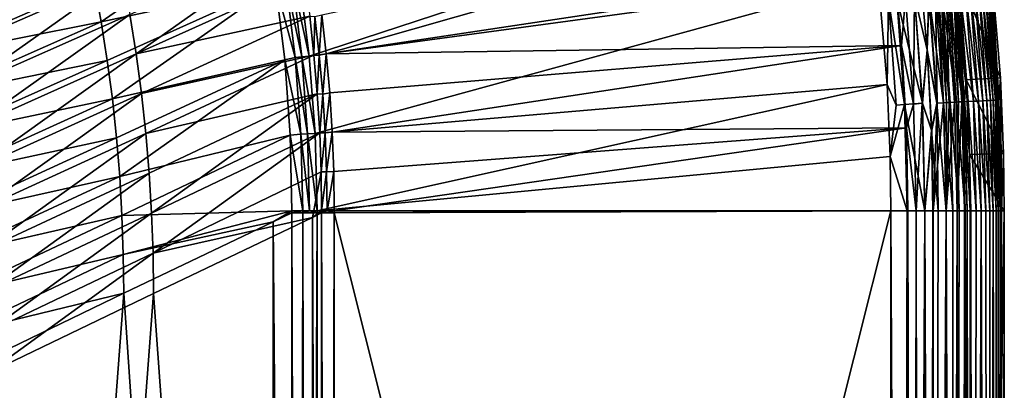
# Model space of a CAD drawing. Header units: metres. Extents: x -900 to 900, y -400 to 400.
# Tile 231 of 243: x 813 to 900, y 185 to 217. Entities that reach past the tile are written whole.
import ezdxf

# ---------------------------------------------------------------- set-up
doc = ezdxf.new("R2010")
doc.units = ezdxf.units.M

msp = doc.modelspace()

# ---------------------------------------------------------------- linework, layer by layer
at = {"layer": 'top'}
for points in [[(837.767822, 221.024963, -29.86421), (838.615112, 214.274445, -29.859097), (887.293213, 230.21315, -0.803848)], [(887.293213, 230.21315, -0.803848), (838.615112, 214.274445, -29.859097), (888.514221, 221.03038, -0.803848)], [(839.723206, 217.890854, -32.45974), (889.088013, 228.416321, -3.399924), (840.107117, 214.472153, -32.457088)], [(889.088013, 228.416321, -3.399924), (889.922791, 221.974228, -3.399924), (840.107117, 214.472153, -32.457088)], [(820.376953, 217.271744, -58.268131), (834.535034, 227.113144, -31.961788), (819.766602, 220.628525, -58.265179)], [(835.667725, 220.543488, -31.982882), (834.535034, 227.113144, -31.961788), (820.376953, 217.271744, -58.268131)], [(806.829224, 218.454697, -86.215637), (821.524658, 224.779053, -59.820103), (807.559875, 214.955017, -86.208054)], [(807.559875, 214.955017, -86.208054), (821.524658, 224.779053, -59.820103), (822.243896, 221.356018, -59.81596)], [(822.879456, 217.915268, -59.812305), (837.654236, 224.510757, -33.513721), (823.430969, 214.458847, -59.809155)], [(837.654236, 224.510757, -33.513721), (838.196533, 221.139969, -33.518326), (823.430969, 214.458847, -59.809155)], [(840.107117, 214.472153, -32.457088), (889.922791, 221.974228, -3.399924), (890.559692, 215.21669, -3.399924)], [(890.559692, 215.21669, -3.399924), (889.922791, 221.974228, -3.399924), (890.904785, 219.390778, -3.101714)], [(898.409607, 222.101273, -35), (899.219727, 212.378952, -35), (895.42688, 221.778488, -35)], [(898.351318, 220.197906, -5.947641), (899.068298, 210.477844, -5.947641), (898.409607, 222.101273, -35)], [(899.068298, 210.477844, -5.947641), (899.219727, 212.378952, -35), (898.409607, 222.101273, -35)], [(807.559875, 214.955017, -86.208054), (822.243896, 221.356018, -59.81596), (808.205383, 211.436508, -86.20137)], [(822.243896, 221.356018, -59.81596), (822.879456, 217.915268, -59.812305), (808.205383, 211.436508, -86.20137)], [(823.430969, 214.458847, -59.809155), (838.196533, 221.139969, -33.518326), (838.655762, 217.756958, -33.52356)], [(838.615112, 214.274445, -29.859097), (837.767822, 221.024963, -29.86421), (837.13562, 220.931931, -30.28627)], [(838.615112, 214.274445, -29.859097), (839.127136, 207.507172, -29.852839), (888.514221, 221.03038, -0.803848)], [(888.514221, 221.03038, -0.803848), (839.127136, 207.507172, -29.852839), (889.283508, 211.798798, -0.803848)], [(888.514221, 221.03038, -0.803848), (889.283508, 211.798798, -0.803848), (889.392639, 219.242432, -0.456723)], [(892.163574, 221.830399, -3), (892.807129, 214.814087, -3), (891.679993, 219.540833, -3)], [(892.792358, 214.812988), (892.148865, 221.828751), (891.68396, 219.541229)], [(892.953796, 219.591797, -0.028766), (892.148865, 221.828751), (892.792358, 214.812988)], [(892.807129, 214.814087, -3), (892.163574, 221.830399, -3), (892.963928, 219.592789, -3.056892)], [(896.224731, 212.204086, -35), (895.365723, 219.903854, -5.959025), (895.42688, 221.778488, -35)], [(895.42688, 221.778488, -35), (899.219727, 212.378952, -35), (896.224731, 212.204086, -35)], [(805.08136, 214.22937, -84.650146), (819.766602, 220.628525, -58.265179), (804.377991, 217.647247, -84.651581)], [(820.376953, 217.271744, -58.268131), (819.766602, 220.628525, -58.265179), (805.08136, 214.22937, -84.650146)], [(820.905396, 213.901718, -58.272404), (835.667725, 220.543488, -31.982882), (820.376953, 217.271744, -58.268131)], [(835.667725, 220.543488, -31.982882), (820.905396, 213.901718, -58.272404), (821.351624, 210.520218, -58.278027)], [(836.469299, 213.950562, -32.009983), (835.667725, 220.543488, -31.982882), (821.351624, 210.520218, -58.278027)], [(836.565735, 220.847626, -30.786724), (835.667725, 220.543488, -31.982882), (837.391479, 214.154984, -30.794786)], [(835.667725, 220.543488, -31.982882), (836.469299, 213.950562, -32.009983), (837.391479, 214.154984, -30.794786)], [(837.970581, 214.212158, -30.286932), (837.13562, 220.931931, -30.28627), (836.565735, 220.847626, -30.786724)], [(837.391479, 214.154984, -30.794786), (837.970581, 214.212158, -30.286932), (836.565735, 220.847626, -30.786724)], [(837.970581, 214.212158, -30.286932), (838.615112, 214.274445, -29.859097), (837.13562, 220.931931, -30.28627)], [(899.068298, 210.477844, -5.947641), (898.351318, 220.197906, -5.947641), (898.311035, 220.117371, -5.365363)], [(890.132202, 219.314987, -0.204445), (889.392639, 219.242432, -0.456723), (890.823547, 210.025085, -0.204445)], [(892.37677, 210.149124), (891.68396, 219.541229), (890.132202, 219.314987, -0.204445)], [(890.823547, 210.025085, -0.204445), (892.37677, 210.149124), (890.132202, 219.314987, -0.204445)], [(890.559692, 215.21669, -3.399924), (890.904785, 219.390778, -3.101714), (891.598938, 210.062973, -3.101714)], [(891.598938, 210.062973, -3.101714), (890.904785, 219.390778, -3.101714), (891.679993, 219.540833, -3)], [(891.598938, 210.062973, -3.101714), (891.679993, 219.540833, -3), (892.372742, 210.148926, -3)], [(892.807129, 214.814087, -3), (892.372742, 210.148926, -3), (891.679993, 219.540833, -3)], [(892.37677, 210.149124), (892.792358, 214.812988), (891.68396, 219.541229)], [(892.953796, 219.591797, -0.028766), (892.792358, 214.812988), (893.655396, 210.163498, -0.028766)], [(893.665588, 210.163986, -3.056892), (892.807129, 214.814087, -3), (892.963928, 219.592789, -3.056892)], [(894.233887, 210.191772, -0.114353), (893.530151, 219.648346, -0.114353), (892.953796, 219.591797, -0.028766)], [(893.655396, 210.163498, -0.028766), (894.233887, 210.191772, -0.114353), (892.953796, 219.591797, -0.028766)], [(892.963928, 219.592789, -3.056892), (893.519592, 219.647308, -3.22474), (893.665588, 210.163986, -3.056892)], [(893.519592, 219.647308, -3.22474), (893.782166, 219.673065, -3.348771), (894.223267, 210.191254, -3.22474)], [(893.519592, 219.647308, -3.22474), (894.223267, 210.191254, -3.22474), (893.665588, 210.163986, -3.056892)], [(894.80249, 210.219559, -0.255695), (894.09668, 219.703918, -0.255695), (893.530151, 219.648346, -0.114353)], [(894.233887, 210.191772, -0.114353), (894.80249, 210.219559, -0.255695), (893.530151, 219.648346, -0.114353)], [(893.782166, 219.673065, -3.348771), (894.03125, 219.697495, -3.497899), (894.486816, 210.204132, -3.348771)], [(893.782166, 219.673065, -3.348771), (894.486816, 210.204132, -3.348771), (894.223267, 210.191254, -3.22474)], [(894.03125, 219.697495, -3.497899), (894.480103, 219.741531, -3.865118), (894.736816, 210.216339, -3.497899)], [(894.03125, 219.697495, -3.497899), (894.736816, 210.216339, -3.497899), (894.486816, 210.204132, -3.348771)], [(895.354797, 210.246552, -0.451727), (894.646973, 219.757904, -0.451727), (894.09668, 219.703918, -0.255695)], [(894.80249, 210.219559, -0.255695), (895.354797, 210.246552, -0.451727), (894.09668, 219.703918, -0.255695)], [(895.187317, 210.238358, -3.865118), (894.480103, 219.741531, -3.865118), (894.849426, 219.777771, -4.312942)], [(894.736816, 210.216339, -3.497899), (894.480103, 219.741531, -3.865118), (895.187317, 210.238358, -3.865118)], [(895.884521, 210.272446, -0.70103), (895.174805, 219.809692, -0.70103), (894.646973, 219.757904, -0.451727)], [(895.354797, 210.246552, -0.451727), (895.884521, 210.272446, -0.70103), (894.646973, 219.757904, -0.451727)], [(895.125732, 219.804871, -4.82471), (895.557983, 210.256485, -4.312942), (894.849426, 219.777771, -4.312942)], [(894.849426, 219.777771, -4.312942), (895.557983, 210.256485, -4.312942), (895.187317, 210.238358, -3.865118)], [(895.297607, 219.821732, -5.381563), (895.835327, 210.270035, -4.82471), (895.125732, 219.804871, -4.82471)], [(895.125732, 219.804871, -4.82471), (895.835327, 210.270035, -4.82471), (895.557983, 210.256485, -4.312942)], [(896.387024, 210.296997, -1.000777), (895.675415, 219.858795, -1.000777), (895.174805, 219.809692, -0.70103)], [(895.884521, 210.272446, -0.70103), (896.387024, 210.296997, -1.000777), (895.174805, 219.809692, -0.70103)], [(895.365723, 219.903854, -5.959025), (896.007813, 210.278473, -5.381563), (895.297607, 219.821732, -5.381563)], [(895.297607, 219.821732, -5.381563), (896.007813, 210.278473, -5.381563), (895.835327, 210.270035, -4.82471)], [(895.365723, 219.903854, -5.959025), (896.071899, 210.330643, -5.959025), (896.007813, 210.278473, -5.381563)], [(896.071899, 210.330643, -5.959025), (895.365723, 219.903854, -5.959025), (896.224731, 212.204086, -35)], [(896.857788, 210.320007, -1.34779), (896.144531, 219.904816, -1.34779), (895.675415, 219.858795, -1.000777)], [(896.387024, 210.296997, -1.000777), (896.857788, 210.320007, -1.34779), (895.675415, 219.858795, -1.000777)], [(897.292542, 210.341263, -1.738888), (896.577637, 219.947311, -1.738888), (896.144531, 219.904816, -1.34779)], [(896.857788, 210.320007, -1.34779), (897.292542, 210.341263, -1.738888), (896.144531, 219.904816, -1.34779)], [(897.68689, 210.360535, -2.170691), (896.970642, 219.98587, -2.170691), (896.577637, 219.947311, -1.738888)], [(897.292542, 210.341263, -1.738888), (897.68689, 210.360535, -2.170691), (896.577637, 219.947311, -1.738888)], [(898.037598, 210.37767, -2.639013), (897.320007, 220.020142, -2.639013), (896.970642, 219.98587, -2.170691)], [(897.68689, 210.360535, -2.170691), (898.037598, 210.37767, -2.639013), (896.970642, 219.98587, -2.170691)], [(898.34137, 210.392517, -3.139467), (897.622681, 220.049835, -3.139467), (897.320007, 220.020142, -2.639013)], [(898.037598, 210.37767, -2.639013), (898.34137, 210.392517, -3.139467), (897.320007, 220.020142, -2.639013)], [(898.594971, 210.404922, -3.667668), (897.875366, 220.074631, -3.667668), (897.622681, 220.049835, -3.139467)], [(898.34137, 210.392517, -3.139467), (898.594971, 210.404922, -3.667668), (897.622681, 220.049835, -3.139467)], [(898.795593, 210.414719, -4.218875), (898.075256, 220.094238, -4.218875), (897.875366, 220.074631, -3.667668)], [(898.594971, 210.404922, -3.667668), (898.795593, 210.414719, -4.218875), (897.875366, 220.074631, -3.667668)], [(898.941711, 210.42186, -4.786941), (898.220825, 220.108521, -4.786941), (898.075256, 220.094238, -4.218875)], [(898.795593, 210.414719, -4.218875), (898.941711, 210.42186, -4.786941), (898.075256, 220.094238, -4.218875)], [(899.032227, 210.426285, -5.365363), (898.311035, 220.117371, -5.365363), (898.220825, 220.108521, -4.786941)], [(898.941711, 210.42186, -4.786941), (899.032227, 210.426285, -5.365363), (898.220825, 220.108521, -4.786941)], [(899.032227, 210.426285, -5.365363), (899.068298, 210.477844, -5.947641), (898.311035, 220.117371, -5.365363)], [(889.392639, 219.242432, -0.456723), (889.283508, 211.798798, -0.803848), (890.081299, 209.9888, -0.456723)], [(889.392639, 219.242432, -0.456723), (890.081299, 209.9888, -0.456723), (890.823547, 210.025085, -0.204445)], [(808.205383, 211.436508, -86.20137), (822.879456, 217.915268, -59.812305), (808.765503, 207.901215, -86.19561)], [(822.879456, 217.915268, -59.812305), (823.430969, 214.458847, -59.809155), (808.765503, 207.901215, -86.19561)], [(823.430969, 214.458847, -59.809155), (838.655762, 217.756958, -33.52356), (823.898071, 210.9888, -59.806522)], [(838.655762, 217.756958, -33.52356), (839.031799, 214.36377, -33.529438), (823.898071, 210.9888, -59.806522)], [(839.031799, 214.36377, -33.529438), (838.655762, 217.756958, -33.52356), (839.116882, 217.750397, -32.922615)], [(839.496887, 214.352005, -32.923428), (839.031799, 214.36377, -33.529438), (839.116882, 217.750397, -32.922615)], [(839.116882, 217.750397, -32.922615), (839.723206, 217.890854, -32.45974), (839.496887, 214.352005, -32.923428)], [(839.723206, 217.890854, -32.45974), (840.107117, 214.472153, -32.457088), (839.496887, 214.352005, -32.923428)], [(805.701538, 210.79538, -84.650391), (820.376953, 217.271744, -58.268131), (805.08136, 214.22937, -84.650146)], [(820.905396, 213.901718, -58.272404), (820.376953, 217.271744, -58.268131), (805.701538, 210.79538, -84.650391)], [(890.559692, 215.21669, -3.399924), (840.407593, 211.04512, -32.454144), (840.107117, 214.472153, -32.457088)], [(840.62439, 207.611755, -32.450905), (840.407593, 211.04512, -32.454144), (890.559692, 215.21669, -3.399924)], [(890.973389, 207.980759, -3.399924), (840.62439, 207.611755, -32.450905), (890.559692, 215.21669, -3.399924)], [(890.973389, 207.980759, -3.399924), (890.559692, 215.21669, -3.399924), (891.598938, 210.062973, -3.101714)], [(808.765503, 207.901215, -86.19561), (823.430969, 214.458847, -59.809155), (809.239868, 204.351196, -86.190819)], [(823.430969, 214.458847, -59.809155), (823.898071, 210.9888, -59.806522), (809.239868, 204.351196, -86.190819)], [(823.898071, 210.9888, -59.806522), (839.031799, 214.36377, -33.529438), (824.28064, 207.507156, -59.804432)], [(839.031799, 214.36377, -33.529438), (839.324402, 210.962509, -33.535969), (824.28064, 207.507156, -59.804432)], [(837.391479, 214.154984, -30.794786), (836.469299, 213.950562, -32.009983), (837.886597, 207.442963, -30.804468)], [(838.474731, 207.472656, -30.287724), (837.970581, 214.212158, -30.286932), (837.391479, 214.154984, -30.794786)], [(837.886597, 207.442963, -30.804468), (838.474731, 207.472656, -30.287724), (837.391479, 214.154984, -30.794786)], [(839.127136, 207.507172, -29.852839), (838.615112, 214.274445, -29.859097), (837.970581, 214.212158, -30.286932)], [(838.474731, 207.472656, -30.287724), (839.127136, 207.507172, -29.852839), (837.970581, 214.212158, -30.286932)], [(839.324402, 210.962509, -33.535969), (839.031799, 214.36377, -33.529438), (839.496887, 214.352005, -32.923428)], [(839.793457, 210.948624, -32.92432), (839.324402, 210.962509, -33.535969), (839.496887, 214.352005, -32.923428)], [(839.496887, 214.352005, -32.923428), (840.107117, 214.472153, -32.457088), (839.793457, 210.948624, -32.92432)], [(840.107117, 214.472153, -32.457088), (840.407593, 211.04512, -32.454144), (839.793457, 210.948624, -32.92432)], [(892.807129, 214.814087, -3), (893.193604, 207.778915, -3), (892.372742, 210.148926, -3)], [(893.178833, 207.778366), (892.792358, 214.812988), (892.37677, 210.149124)], [(892.792358, 214.812988), (893.178833, 207.778366), (893.655396, 210.163498, -0.028766)], [(893.193604, 207.778915, -3), (892.807129, 214.814087, -3), (893.665588, 210.163986, -3.056892)], [(806.238403, 207.346954, -84.652344), (820.905396, 213.901718, -58.272404), (805.701538, 210.79538, -84.650391)], [(821.351624, 210.520218, -58.278027), (820.905396, 213.901718, -58.272404), (806.238403, 207.346954, -84.652344)], [(836.469299, 213.950562, -32.009983), (821.351624, 210.520218, -58.278027), (821.715637, 207.129059, -58.28503)], [(821.997131, 203.730118, -58.293438), (836.469299, 213.950562, -32.009983), (821.715637, 207.129059, -58.28503)], [(836.942139, 207.342529, -32.04332), (836.469299, 213.950562, -32.009983), (821.997131, 203.730118, -58.293438)], [(836.469299, 213.950562, -32.009983), (836.942139, 207.342529, -32.04332), (837.886597, 207.442963, -30.804468)], [(839.127136, 207.507172, -29.852839), (839.306335, 200.734329, -29.845451), (889.283508, 211.798798, -0.803848)], [(889.283508, 211.798798, -0.803848), (839.306335, 200.734329, -29.845451), (889.547974, 205.491623, -0.803848)], [(890.081299, 209.9888, -0.456723), (889.283508, 211.798798, -0.803848), (889.547974, 205.491623, -0.803848)], [(896.498779, 205.665878, -35), (896.071899, 210.330643, -5.959025), (896.224731, 212.204086, -35)], [(899.219727, 212.378952, -35), (899.497986, 205.741074, -35), (896.224731, 212.204086, -35)], [(896.224731, 212.204086, -35), (899.497986, 205.741074, -35), (896.498779, 205.665878, -35)], [(899.068298, 210.477844, -5.947641), (899.307495, 200.734329, -5.947641), (899.219727, 212.378952, -35)], [(899.307495, 200.734329, -5.947641), (899.497986, 205.741074, -35), (899.219727, 212.378952, -35)], [(809.239868, 204.351196, -86.190819), (823.898071, 210.9888, -59.806522), (809.628235, 200.788498, -86.187019)], [(823.898071, 210.9888, -59.806522), (824.28064, 207.507156, -59.804432), (809.628235, 200.788498, -86.187019)], [(824.28064, 207.507156, -59.804432), (839.324402, 210.962509, -33.535969), (824.578308, 204.015976, -59.802895)], [(839.324402, 210.962509, -33.535969), (824.790955, 200.517319, -59.801929), (824.578308, 204.015976, -59.802895)], [(839.324402, 210.962509, -33.535969), (839.533447, 207.555222, -33.543159), (824.790955, 200.517319, -59.801929)], [(839.533447, 207.555222, -33.543159), (839.324402, 210.962509, -33.535969), (839.793457, 210.948624, -32.92432)], [(840.006165, 207.542648, -32.925293), (839.533447, 207.555222, -33.543159), (839.793457, 210.948624, -32.92432)], [(839.793457, 210.948624, -32.92432), (840.407593, 211.04512, -32.454144), (840.006165, 207.542648, -32.925293)], [(840.407593, 211.04512, -32.454144), (840.62439, 207.611755, -32.450905), (840.006165, 207.542648, -32.925293)], [(806.691833, 203.885788, -84.656059), (821.351624, 210.520218, -58.278027), (806.238403, 207.346954, -84.652344)], [(821.715637, 207.129059, -58.28503), (821.351624, 210.520218, -58.278027), (806.691833, 203.885788, -84.656059)], [(890.823547, 210.025085, -0.204445), (890.081299, 209.9888, -0.456723), (889.547974, 205.491623, -0.803848)], [(891.05304, 200.734329, -0.204963), (890.823547, 210.025085, -0.204445), (889.547974, 205.491623, -0.803848)], [(892.603882, 200.734329), (892.37677, 210.149124), (890.823547, 210.025085, -0.204445)], [(891.05304, 200.734329, -0.204963), (892.603882, 200.734329), (890.823547, 210.025085, -0.204445)], [(890.973389, 207.980759, -3.399924), (891.598938, 210.062973, -3.101714), (891.831299, 200.734329, -3.101714)], [(891.831299, 200.734329, -3.101714), (891.598938, 210.062973, -3.101714), (892.372742, 210.148926, -3)], [(892.372742, 210.148926, -3), (892.603882, 200.734329, -3), (891.831299, 200.734329, -3.101714)], [(893.193604, 207.778915, -3), (892.603882, 200.734329, -3), (892.372742, 210.148926, -3)], [(892.603882, 200.734329), (893.178833, 207.778366), (892.37677, 210.149124)], [(893.655396, 210.163498, -0.028766), (893.178833, 207.778366), (893.754395, 200.734329, -0.016652)], [(893.32251, 200.734329, -3), (893.193604, 207.778915, -3), (893.665588, 210.163986, -3.056892)], [(893.665588, 210.163986, -3.056892), (894.223267, 210.191254, -3.22474), (893.32251, 200.734329, -3)], [(894.223267, 210.191254, -3.22474), (894.458801, 200.734329, -3.22474), (893.32251, 200.734329, -3)], [(894.469604, 200.734329, -0.113575), (894.233887, 210.191772, -0.114353), (893.655396, 210.163498, -0.028766)], [(893.754395, 200.734329, -0.016652), (894.469604, 200.734329, -0.113575), (893.655396, 210.163498, -0.028766)], [(894.223267, 210.191254, -3.22474), (894.486816, 210.204132, -3.348771), (894.458801, 200.734329, -3.22474)], [(895.03894, 200.734329, -0.255184), (894.80249, 210.219559, -0.255695), (894.233887, 210.191772, -0.114353)], [(894.469604, 200.734329, -0.113575), (895.03894, 200.734329, -0.255184), (894.233887, 210.191772, -0.114353)], [(894.458801, 200.734329, -3.22474), (894.736816, 210.216339, -3.497899), (895.187317, 210.238358, -3.865118)], [(895.187317, 210.238358, -3.865118), (895.424011, 200.734329, -3.865118), (894.458801, 200.734329, -3.22474)], [(894.486816, 210.204132, -3.348771), (894.736816, 210.216339, -3.497899), (894.458801, 200.734329, -3.22474)], [(895.591553, 200.734329, -0.451673), (895.354797, 210.246552, -0.451727), (894.80249, 210.219559, -0.255695)], [(895.03894, 200.734329, -0.255184), (895.591553, 200.734329, -0.451673), (894.80249, 210.219559, -0.255695)], [(895.557983, 210.256485, -4.312942), (895.424011, 200.734329, -3.865118), (895.187317, 210.238358, -3.865118)], [(896.12207, 200.734329, -0.701), (895.884521, 210.272446, -0.70103), (895.354797, 210.246552, -0.451727)], [(895.591553, 200.734329, -0.451673), (896.12207, 200.734329, -0.701), (895.354797, 210.246552, -0.451727)], [(895.835327, 210.270035, -4.82471), (895.424011, 200.734329, -3.865118), (895.557983, 210.256485, -4.312942)], [(895.835327, 210.270035, -4.82471), (896.072815, 200.734329, -4.82471), (895.424011, 200.734329, -3.865118)], [(896.007813, 210.278473, -5.381563), (896.072815, 200.734329, -4.82471), (895.835327, 210.270035, -4.82471)], [(896.625244, 200.734329, -1.000623), (896.387024, 210.296997, -1.000777), (895.884521, 210.272446, -0.70103)], [(896.12207, 200.734329, -0.701), (896.625244, 200.734329, -1.000623), (895.884521, 210.272446, -0.70103)], [(896.071899, 210.330643, -5.959025), (896.307434, 200.734329, -5.959025), (896.007813, 210.278473, -5.381563)], [(896.007813, 210.278473, -5.381563), (896.307434, 200.734329, -5.959025), (896.072815, 200.734329, -4.82471)], [(896.307434, 200.734329, -5.959025), (896.071899, 210.330643, -5.959025), (896.560913, 200.734329, -35)], [(896.071899, 210.330643, -5.959025), (896.498779, 205.665878, -35), (896.560913, 200.734329, -35)], [(897.096619, 200.734329, -1.347691), (896.857788, 210.320007, -1.34779), (896.387024, 210.296997, -1.000777)], [(896.625244, 200.734329, -1.000623), (897.096619, 200.734329, -1.347691), (896.387024, 210.296997, -1.000777)], [(897.531799, 200.734329, -1.738888), (897.292542, 210.341263, -1.738888), (896.857788, 210.320007, -1.34779)], [(897.096619, 200.734329, -1.347691), (897.531799, 200.734329, -1.738888), (896.857788, 210.320007, -1.34779)], [(897.926758, 200.734329, -2.170612), (897.68689, 210.360535, -2.170691), (897.292542, 210.341263, -1.738888)], [(897.531799, 200.734329, -1.738888), (897.926758, 200.734329, -2.170612), (897.292542, 210.341263, -1.738888)], [(898.277954, 200.734329, -2.638935), (898.037598, 210.37767, -2.639013), (897.68689, 210.360535, -2.170691)], [(897.926758, 200.734329, -2.170612), (898.277954, 200.734329, -2.638935), (897.68689, 210.360535, -2.170691)], [(898.58197, 200.734329, -3.139509), (898.34137, 210.392517, -3.139467), (898.037598, 210.37767, -2.639013)], [(898.277954, 200.734329, -2.638935), (898.58197, 200.734329, -3.139509), (898.037598, 210.37767, -2.639013)], [(898.835876, 200.734329, -3.667798), (898.594971, 210.404922, -3.667668), (898.34137, 210.392517, -3.139467)], [(898.58197, 200.734329, -3.139509), (898.835876, 200.734329, -3.667798), (898.34137, 210.392517, -3.139467)], [(899.03717, 200.734329, -4.218722), (898.795593, 210.414719, -4.218875), (898.594971, 210.404922, -3.667668)], [(898.835876, 200.734329, -3.667798), (899.03717, 200.734329, -4.218722), (898.594971, 210.404922, -3.667668)], [(899.183777, 200.734329, -4.78678), (898.941711, 210.42186, -4.786941), (898.795593, 210.414719, -4.218875)], [(899.03717, 200.734329, -4.218722), (899.183777, 200.734329, -4.78678), (898.795593, 210.414719, -4.218875)], [(899.286926, 200.734329, -5.501097), (899.032227, 210.426285, -5.365363), (898.941711, 210.42186, -4.786941)], [(899.183777, 200.734329, -4.78678), (899.286926, 200.734329, -5.501097), (898.941711, 210.42186, -4.786941)], [(899.307495, 200.734329, -5.947641), (899.068298, 210.477844, -5.947641), (899.032227, 210.426285, -5.365363)], [(899.286926, 200.734329, -5.501097), (899.307495, 200.734329, -5.947641), (899.032227, 210.426285, -5.365363)], [(809.628235, 200.788498, -86.187019), (824.28064, 207.507156, -59.804432), (809.930359, 197.215195, -86.18425)], [(824.28064, 207.507156, -59.804432), (824.578308, 204.015976, -59.802895), (809.930359, 197.215195, -86.18425)], [(822.196045, 200.325577, -58.303238), (836.942139, 207.342529, -32.04332), (821.997131, 203.730118, -58.293438)], [(837.088806, 200.727341, -32.083122), (836.942139, 207.342529, -32.04332), (822.196045, 200.325577, -58.303238)], [(839.533447, 207.555222, -33.543159), (824.918457, 197.013245, -59.801559), (824.790955, 200.517319, -59.801929)], [(839.533447, 207.555222, -33.543159), (839.658813, 204.143982, -33.551025), (824.918457, 197.013245, -59.801559)], [(837.886597, 207.442963, -30.804468), (836.942139, 207.342529, -32.04332), (838.047729, 200.730713, -30.815765)], [(836.942139, 207.342529, -32.04332), (837.088806, 200.727341, -32.083122), (838.047729, 200.730713, -30.815765)], [(838.644653, 200.732498, -30.288647), (838.474731, 207.472656, -30.287724), (837.886597, 207.442963, -30.804468)], [(838.047729, 200.730713, -30.815765), (838.644653, 200.732498, -30.288647), (837.886597, 207.442963, -30.804468)], [(839.306335, 200.734329, -29.845451), (839.127136, 207.507172, -29.852839), (838.474731, 207.472656, -30.287724)], [(838.644653, 200.732498, -30.288647), (839.306335, 200.734329, -29.845451), (838.474731, 207.472656, -30.287724)], [(839.658813, 204.143982, -33.551025), (839.533447, 207.555222, -33.543159), (840.006165, 207.542648, -32.925293)], [(840.134705, 204.136475, -32.926338), (839.658813, 204.143982, -33.551025), (840.006165, 207.542648, -32.925293)], [(840.006165, 207.542648, -32.925293), (840.62439, 207.611755, -32.450905), (840.134705, 204.136475, -32.926338)], [(840.62439, 207.611755, -32.450905), (840.757385, 204.174149, -32.447369), (840.134705, 204.136475, -32.926338)], [(890.973389, 207.980759, -3.399924), (840.757385, 204.174149, -32.447369), (840.62439, 207.611755, -32.450905)], [(840.806335, 200.734329, -32.443527), (840.757385, 204.174149, -32.447369), (890.973389, 207.980759, -3.399924)], [(891.111328, 200.734329, -3.399924), (840.806335, 200.734329, -32.443527), (890.973389, 207.980759, -3.399924)], [(891.111328, 200.734329, -3.399924), (890.973389, 207.980759, -3.399924), (891.831299, 200.734329, -3.101714)], [(893.193604, 207.778915, -3), (893.32251, 200.734329, -3), (892.603882, 200.734329, -3)], [(892.603882, 200.734329), (893.307678, 200.734329), (893.178833, 207.778366)], [(893.178833, 207.778366), (893.307678, 200.734329), (893.754395, 200.734329, -0.016652)], [(807.061707, 200.413559, -84.661568), (821.715637, 207.129059, -58.28503), (806.691833, 203.885788, -84.656059)], [(821.997131, 203.730118, -58.293438), (821.715637, 207.129059, -58.28503), (807.061707, 200.413559, -84.661568)], [(839.306335, 200.734329, -29.845451), (889.607849, 200.734329, -0.803848), (889.547974, 205.491623, -0.803848)], [(889.607849, 200.734329, -0.803848), (891.05304, 200.734329, -0.204963), (889.547974, 205.491623, -0.803848)], [(899.497986, 205.741074, -35), (899.561035, 200.734329, -35), (896.498779, 205.665878, -35)], [(896.498779, 205.665878, -35), (899.561035, 200.734329, -35), (896.560913, 200.734329, -35)], [(899.307495, 200.734329, -5.947641), (899.561035, 200.734329, -35), (899.497986, 205.741074, -35)], [(809.930359, 197.215195, -86.18425), (824.578308, 204.015976, -59.802895), (810.146118, 193.633362, -86.182533)], [(824.578308, 204.015976, -59.802895), (824.790955, 200.517319, -59.801929), (810.146118, 193.633362, -86.182533)], [(839.658813, 204.143982, -33.551025), (838.886902, 200.157028, -35), (824.918457, 197.013245, -59.801559)], [(839.658813, 204.143982, -33.551025), (839.700317, 200.73085, -33.559574), (838.886902, 200.157028, -35)], [(839.700317, 200.73085, -33.559574), (839.658813, 204.143982, -33.551025), (840.134705, 204.136475, -32.926338)], [(840.178589, 200.732529, -32.927475), (839.700317, 200.73085, -33.559574), (840.134705, 204.136475, -32.926338)], [(840.134705, 204.136475, -32.926338), (840.757385, 204.174149, -32.447369), (840.178589, 200.732529, -32.927475)], [(840.757385, 204.174149, -32.447369), (840.806335, 200.734329, -32.443527), (840.178589, 200.732529, -32.927475)], [(807.347839, 196.932144, -84.668907), (821.997131, 203.730118, -58.293438), (807.061707, 200.413559, -84.661568)], [(822.196045, 200.325577, -58.303238), (821.997131, 203.730118, -58.293438), (807.347839, 196.932144, -84.668907)], [(807.549988, 193.444214, -84.67807), (822.196045, 200.325577, -58.303238), (807.347839, 196.932144, -84.668907)], [(822.312256, 196.91774, -58.314411), (822.196045, 200.325577, -58.303238), (807.549988, 193.444214, -84.67807)], [(824.790955, 200.517319, -59.801929), (810.27533, 190.045074, -86.181908), (810.146118, 193.633362, -86.182533)], [(824.790955, 200.517319, -59.801929), (824.918457, 197.013245, -59.801559), (810.27533, 190.045074, -86.181908)], [(822.312256, 196.91774, -58.314411), (837.088806, 200.727341, -32.083122), (822.196045, 200.325577, -58.303238)], [(835.441956, 199.761124, -35), (837.088806, 200.727341, -32.083122), (822.312256, 196.91774, -58.314411)], [(835.441956, 199.761124, -35), (837.088196, 200.543762, -32.084431), (837.088806, 200.727341, -32.083122)], [(837.088196, 200.543762, -32.084431), (835.441956, 199.761124, -35), (837.088196, 0.734328, -32.084431)], [(837.088196, 200.543762, -32.084431), (838.047302, 200.543762, -30.816235), (837.088806, 200.727341, -32.083122)], [(837.088196, 0.734328, -32.084431), (837.69043, 0.734328, -31.209976), (837.088196, 200.543762, -32.084431)], [(837.69043, 0.734328, -31.209976), (838.047302, 200.543762, -30.816235), (837.088196, 200.543762, -32.084431)], [(838.047302, 200.543762, -30.816235), (838.047729, 200.730713, -30.815765), (837.088806, 200.727341, -32.083122)], [(837.69043, 0.734328, -31.209976), (838.437744, 0.734328, -30.4557), (838.047302, 200.543762, -30.816235)], [(838.047729, 200.730713, -30.815765), (838.047302, 200.543762, -30.816235), (838.644653, 200.732498, -30.288647)], [(838.047302, 200.543762, -30.816235), (839.306519, 200.543762, -29.845343), (838.644653, 200.732498, -30.288647)], [(838.437744, 0.734328, -30.4557), (839.306519, 200.543762, -29.845343), (838.047302, 200.543762, -30.816235)], [(838.437744, 0.734328, -30.4557), (839.306519, 0.734328, -29.845343), (839.306519, 200.543762, -29.845343)], [(838.644653, 200.732498, -30.288647), (839.306519, 200.543762, -29.845343), (839.306335, 200.734329, -29.845451)], [(839.700317, 200.73085, -33.559574), (839.700134, 200.543762, -33.560173), (838.886902, 200.157028, -35)], [(838.886902, 200.157028, -35), (839.700134, 200.543762, -33.560173), (839.700134, 0.734328, -33.560173)], [(839.306335, 200.734329, -29.845451), (839.306519, 200.543762, -29.845343), (889.607849, 200.734329, -0.803848)], [(839.306519, 200.543762, -29.845343), (839.306519, 0.734328, -29.845343), (889.607849, 200.734329, -0.803848)], [(889.607849, 200.734329, -0.803848), (839.306519, 0.734328, -29.845343), (889.607849, 0.734328, -0.803848)], [(839.700317, 200.73085, -33.559574), (840.178589, 200.732529, -32.927475), (839.700134, 200.543762, -33.560173)], [(840.178589, 200.732529, -32.927475), (840.806519, 200.543762, -32.443417), (839.700134, 200.543762, -33.560173)], [(840.37323, 0.734328, -32.747837), (839.700134, 200.543762, -33.560173), (840.806519, 200.543762, -32.443417)], [(840.37323, 0.734328, -32.747837), (840.000488, 0.734328, -33.124035), (839.700134, 200.543762, -33.560173)], [(840.000488, 0.734328, -33.124035), (839.700134, 0.734328, -33.560173), (839.700134, 200.543762, -33.560173)], [(840.178589, 200.732529, -32.927475), (840.806335, 200.734329, -32.443527), (840.806519, 200.543762, -32.443417)], [(840.806519, 0.734328, -32.443417), (840.37323, 0.734328, -32.747837), (840.806519, 200.543762, -32.443417)], [(840.806335, 200.734329, -32.443527), (891.111328, 200.734329, -3.399924), (840.806519, 200.543762, -32.443417)], [(891.111328, 200.734329, -3.399924), (891.111328, 0.734328, -3.399924), (840.806519, 200.543762, -32.443417)], [(840.806519, 200.543762, -32.443417), (891.111328, 0.734328, -3.399924), (840.806519, 0.734328, -32.443417)], [(891.05304, 200.734329, -0.204963), (889.607849, 200.734329, -0.803848), (890.554504, 0.734328, -0.3623)], [(890.554504, 0.734328, -0.3623), (889.607849, 200.734329, -0.803848), (889.607849, 0.734328, -0.803848)], [(891.563354, 0.734328, -0.091617), (891.05304, 200.734329, -0.204963), (890.554504, 0.734328, -0.3623)], [(892.603882, 200.734329), (891.05304, 200.734329, -0.204963), (891.563354, 0.734328, -0.091617)], [(891.111328, 0.734328, -3.399924), (891.111328, 200.734329, -3.399924), (891.582947, 0.734328, -3.180022)], [(891.111328, 200.734329, -3.399924), (891.831299, 200.734329, -3.101714), (891.582947, 0.734328, -3.180022)], [(892.603882, 0.734328), (892.603882, 200.734329), (891.563354, 0.734328, -0.091617)], [(891.582947, 0.734328, -3.180022), (891.831299, 200.734329, -3.101714), (892.08551, 0.734328, -3.04535)], [(891.831299, 200.734329, -3.101714), (892.603882, 200.734329, -3), (892.08551, 0.734328, -3.04535)], [(892.08551, 0.734328, -3.04535), (892.603882, 200.734329, -3), (892.603882, 0.734328, -3)], [(893.32251, 200.734329, -3), (892.603882, 0.734328, -3), (892.603882, 200.734329, -3)], [(893.32251, 200.734329, -3), (893.32251, 0.734328, -3), (892.603882, 0.734328, -3)], [(892.603882, 0.734328), (893.307678, 0.734328), (892.603882, 200.734329)], [(893.307678, 0.734328), (893.307678, 200.734329), (892.603882, 200.734329)], [(893.307678, 200.734329), (893.307678, 0.734328), (893.754395, 200.734329, -0.016652)], [(893.307678, 0.734328), (894.469604, 200.734329, -0.113575), (893.754395, 200.734329, -0.016652)], [(893.307678, 0.734328), (895.151855, 0.734328, -0.290434), (894.469604, 200.734329, -0.113575)], [(893.32251, 200.734329, -3), (894.458801, 200.734329, -3.22474), (893.32251, 0.734328, -3)], [(894.458801, 200.734329, -3.22474), (894.807495, 0.734328, -3.395593), (893.32251, 0.734328, -3)], [(894.458801, 200.734329, -3.22474), (895.424011, 200.734329, -3.865118), (894.807495, 0.734328, -3.395593)], [(895.151855, 0.734328, -0.290434), (895.03894, 200.734329, -0.255184), (894.469604, 200.734329, -0.113575)], [(895.424011, 200.734329, -3.865118), (895.898926, 0.734328, -4.477523), (894.807495, 0.734328, -3.395593)], [(895.151855, 0.734328, -0.290434), (895.591553, 200.734329, -0.451673), (895.03894, 200.734329, -0.255184)], [(896.817444, 0.734328, -1.133617), (896.12207, 200.734329, -0.701), (895.151855, 0.734328, -0.290434)], [(896.12207, 200.734329, -0.701), (895.591553, 200.734329, -0.451673), (895.151855, 0.734328, -0.290434)], [(895.424011, 200.734329, -3.865118), (896.072815, 200.734329, -4.82471), (895.898926, 0.734328, -4.477523)], [(896.072815, 200.734329, -4.82471), (896.307434, 0.734328, -5.959025), (895.898926, 0.734328, -4.477523)], [(896.072815, 200.734329, -4.82471), (896.307434, 200.734329, -5.959025), (896.307434, 0.734328, -5.959025)], [(896.625244, 200.734329, -1.000623), (896.12207, 200.734329, -0.701), (896.817444, 0.734328, -1.133617)], [(896.307434, 0.734328, -5.959025), (896.307434, 200.734329, -5.959025), (896.560913, 0.734328, -35)], [(896.307434, 200.734329, -5.959025), (896.560913, 200.734329, -35), (896.560913, 0.734328, -35)], [(899.561035, 200.734329, -35), (896.560913, 0.734328, -35), (896.560913, 200.734329, -35)], [(899.561035, 200.734329, -35), (899.561035, 0.734328, -35), (896.560913, 0.734328, -35)], [(897.096619, 200.734329, -1.347691), (896.625244, 200.734329, -1.000623), (896.817444, 0.734328, -1.133617)], [(897.096619, 200.734329, -1.347691), (896.817444, 0.734328, -1.133617), (897.531799, 200.734329, -1.738888)], [(896.817444, 0.734328, -1.133617), (898.14325, 0.734328, -2.447921), (897.531799, 200.734329, -1.738888)], [(897.531799, 200.734329, -1.738888), (898.14325, 0.734328, -2.447921), (897.926758, 200.734329, -2.170612)], [(898.14325, 0.734328, -2.447921), (898.277954, 200.734329, -2.638935), (897.926758, 200.734329, -2.170612)], [(898.277954, 200.734329, -2.638935), (898.14325, 0.734328, -2.447921), (898.58197, 200.734329, -3.139509)], [(898.14325, 0.734328, -2.447921), (899.000977, 0.734328, -4.106106), (898.58197, 200.734329, -3.139509)], [(898.58197, 200.734329, -3.139509), (899.000977, 0.734328, -4.106106), (898.835876, 200.734329, -3.667798)], [(899.000977, 0.734328, -4.106106), (899.03717, 200.734329, -4.218722), (898.835876, 200.734329, -3.667798)], [(899.03717, 200.734329, -4.218722), (899.000977, 0.734328, -4.106106), (899.183777, 200.734329, -4.78678)], [(899.000977, 0.734328, -4.106106), (899.307495, 0.734328, -5.947641), (899.183777, 200.734329, -4.78678)], [(899.183777, 200.734329, -4.78678), (899.307495, 0.734328, -5.947641), (899.286926, 200.734329, -5.501097)], [(899.307495, 0.734328, -5.947641), (899.307495, 200.734329, -5.947641), (899.286926, 200.734329, -5.501097)], [(899.307495, 200.734329, -5.947641), (899.307495, 0.734328, -5.947641), (899.561035, 200.734329, -35)], [(899.307495, 0.734328, -5.947641), (899.561035, 0.734328, -35), (899.561035, 200.734329, -35)], [(822.345398, 193.507782, -58.332184), (835.441956, 199.761124, -35), (822.312256, 196.91774, -58.314411)], [(835.441956, 199.761124, -35), (822.345398, 193.507782, -58.332184), (835.441956, 0.734328, -35)], [(824.918457, 197.013245, -59.801559), (838.886902, 200.157028, -35), (824.960754, 193.505814, -59.801792)], [(824.960754, 193.505814, -59.801792), (838.886902, 200.157028, -35), (838.886902, 0.734328, -35)], [(835.441956, 199.761124, -35), (835.441956, 0.734328, -35), (837.088196, 0.734328, -32.084431)], [(838.886902, 0.734328, -35), (838.886902, 200.157028, -35), (839.700134, 0.734328, -33.560173)], [(807.667969, 189.952576, -84.689034), (822.312256, 196.91774, -58.314411), (807.549988, 193.444214, -84.67807)], [(822.345398, 193.507782, -58.332184), (822.312256, 196.91774, -58.314411), (807.667969, 189.952576, -84.689034)], [(824.918457, 197.013245, -59.801559), (810.318054, 186.452408, -86.182411), (810.27533, 190.045074, -86.181908)], [(824.960754, 193.505814, -59.801792), (810.318054, 186.452408, -86.182411), (824.918457, 197.013245, -59.801559)], [(807.701599, 186.457642, -84.714485), (822.345398, 193.507782, -58.332184), (807.667969, 189.952576, -84.689034)], [(822.345398, 193.507782, -58.332184), (807.701599, 186.457642, -84.714485), (807.810669, 0.734328, -84.516914)], [(822.345398, 193.507782, -58.332184), (807.810669, 0.734328, -84.516914), (835.441956, 0.734328, -35)], [(810.439636, 0.734328, -85.962082), (810.318054, 186.452408, -86.182411), (824.960754, 193.505814, -59.801792)], [(810.439636, 0.734328, -85.962082), (824.960754, 193.505814, -59.801792), (838.886902, 0.734328, -35)]]:
    msp.add_3dface(points, dxfattribs=at)

doc.saveas('drawing.dxf')
